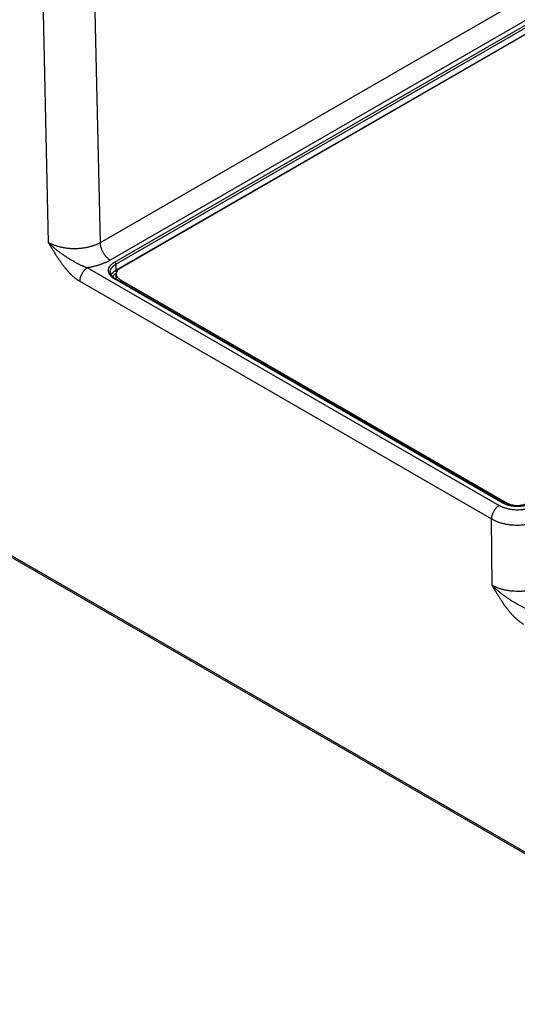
# Model space of a CAD drawing. Header units: inches. Extents: x 0 to 34, y 0 to 22.
# Tile 32 of 68: x 26.5 to 27.8, y 13.6 to 16.3. Entities that reach past the tile are written whole.
import ezdxf

# ---------------------------------------------------------------- set-up
doc = ezdxf.new("R2010")
doc.units = ezdxf.units.IN
doc.header["$LTSCALE"] = 1.87
doc.header["$MEASUREMENT"] = 0
doc.layers.get('0').update_dxf_attribs({"linetype": 'CONTINUOUS'})

msp = doc.modelspace()

# ---------------------------------------------------------------- linework, layer by layer
at = {"color": 7, "linetype": 'CONTINUOUS'}
for p, q in [((28.9658, 16.9854), (26.6713, 15.6606)), ((28.9936, 16.9378), (26.6992, 15.613)), ((26.7107, 15.6075), (29.0031, 16.9311)), ((26.7142, 15.6016), (29.0066, 16.9252)), ((26.7144, 15.5852), (29.0068, 16.9088)), ((29.0149, 16.9123), (26.727, 15.5913)), ((26.5049, 16.7681), (26.5298, 15.6615)), ((26.6463, 16.7688), (26.6713, 15.6606)), ((23.7448, 16.3549), (28.5432, 13.5844)), ((23.7479, 16.3481), (28.5463, 13.5776)), ((26.7142, 15.6016), (26.7144, 15.5852)), ((26.637, 15.5922), (27.7627, 14.9422)), ((26.7154, 15.5607), (26.7154, 15.5752)), ((26.6158, 15.5552), (27.7415, 14.9053)), ((27.7726, 14.9486), (26.7107, 15.5618)), ((27.7751, 14.9489), (26.7131, 15.562)), ((26.727, 15.5592), (27.7844, 14.9486)), ((26.727, 15.5592), (26.727, 15.554)), ((27.7844, 14.9486), (27.7844, 14.9446)), ((27.7429, 14.7239), (27.7415, 14.9053))]:
    msp.add_line(p, q, dxfattribs=at)
for points, knots in [([(26.6713, 15.6606), (26.669, 15.6593), (26.6653, 15.6574), (26.6602, 15.6551), (26.6562, 15.6535), (26.652, 15.652), (26.6463, 15.6501), (26.6388, 15.6482), (26.6296, 15.6463), (26.6201, 15.645), (26.6104, 15.6442), (26.6006, 15.644), (26.5908, 15.6443), (26.5811, 15.6452), (26.5716, 15.6467), (26.5638, 15.6483), (26.5578, 15.6499), (26.5534, 15.6512), (26.5492, 15.6526), (26.545, 15.6542), (26.541, 15.6558), (26.5371, 15.6576), (26.5334, 15.6595), (26.531, 15.6608), (26.5298, 15.6615)], [0, 0, 0, 0, 0.055727, 0.084549, 0.113969, 0.143956, 0.174476, 0.23695, 0.301062, 0.366436, 0.432675, 0.49936, 0.566067, 0.63237, 0.697852, 0.76211, 0.793665, 0.824776, 0.855402, 0.885502, 0.915043, 0.94399, 0.972318, 1, 1, 1, 1]), ([(26.5298, 15.6615), (26.5302, 15.6608), (26.531, 15.6596), (26.5319, 15.6579), (26.5327, 15.6567), (26.5334, 15.6554), (26.5344, 15.6538), (26.5355, 15.6518), (26.5367, 15.6499), (26.5378, 15.648), (26.5393, 15.6454), (26.5412, 15.6422), (26.5436, 15.6383), (26.5459, 15.6345), (26.549, 15.6294), (26.553, 15.6231), (26.5579, 15.6156), (26.563, 15.6083), (26.5682, 15.6011), (26.5736, 15.5941), (26.5791, 15.5873), (26.5849, 15.5809), (26.5898, 15.5758), (26.5939, 15.5719), (26.5969, 15.5691), (26.6, 15.5664), (26.6031, 15.5639), (26.6062, 15.5615), (26.6094, 15.5592), (26.6126, 15.5572), (26.6147, 15.5559), (26.6158, 15.5552)], [0, 0, 0, 0, 0.016248, 0.032497, 0.040622, 0.048747, 0.064996, 0.081244, 0.097493, 0.113742, 0.12999, 0.162487, 0.19498, 0.227469, 0.259951, 0.324874, 0.389699, 0.454353, 0.518733, 0.582703, 0.646091, 0.708685, 0.770237, 0.800536, 0.830466, 0.859986, 0.889056, 0.917632, 0.945676, 0.973145, 1, 1, 1, 1]), ([(26.5299, 15.6615), (26.5308, 15.6605), (26.5326, 15.6587), (26.5354, 15.6559), (26.5383, 15.6532), (26.5412, 15.6506), (26.5442, 15.6479), (26.5472, 15.6453), (26.5503, 15.6428), (26.5545, 15.6394), (26.5599, 15.6353), (26.5664, 15.6306), (26.5731, 15.626), (26.5799, 15.6215), (26.5869, 15.6171), (26.5927, 15.6136), (26.5974, 15.6109), (26.6009, 15.6089), (26.6045, 15.6069), (26.6075, 15.6053), (26.6099, 15.6041), (26.6123, 15.6028), (26.6153, 15.6013), (26.6189, 15.5996), (26.6219, 15.5982), (26.6243, 15.5971), (26.6267, 15.5961), (26.6297, 15.5948), (26.6334, 15.5934), (26.6358, 15.5926), (26.637, 15.5922)], [0, 0, 0, 0, 0.030487, 0.061081, 0.091807, 0.12266, 0.153634, 0.18472, 0.215909, 0.247195, 0.310019, 0.373128, 0.436448, 0.499914, 0.563456, 0.627003, 0.658753, 0.69047, 0.722139, 0.753741, 0.76951, 0.785253, 0.816647, 0.847887, 0.878932, 0.894366, 0.90973, 0.940223, 0.970341, 1, 1, 1, 1]), ([(26.6713, 15.6606), (26.6713, 15.6596), (26.6715, 15.6574), (26.6719, 15.654), (26.6726, 15.6506), (26.6736, 15.6472), (26.6747, 15.6437), (26.6762, 15.6402), (26.6778, 15.6368), (26.6796, 15.6334), (26.6816, 15.6302), (26.6838, 15.6271), (26.6861, 15.6242), (26.6886, 15.6215), (26.6911, 15.619), (26.6937, 15.6167), (26.6964, 15.6147), (26.6982, 15.6135), (26.6992, 15.613)], [0, 0, 0, 0, 0.056204, 0.114845, 0.175679, 0.238408, 0.302695, 0.368168, 0.434431, 0.501074, 0.56768, 0.633832, 0.699121, 0.763156, 0.82557, 0.886031, 0.944252, 1, 1, 1, 1]), ([(26.6992, 15.613), (26.6981, 15.6124), (26.6959, 15.6111), (26.6925, 15.6094), (26.6891, 15.6077), (26.6843, 15.6055), (26.6781, 15.6029), (26.6704, 15.6002), (26.6624, 15.5977), (26.6541, 15.5955), (26.6471, 15.594), (26.6413, 15.5929), (26.6384, 15.5924), (26.637, 15.5922)], [0, 0, 0, 0, 0.056713, 0.11432, 0.172804, 0.232149, 0.353305, 0.477564, 0.604667, 0.734322, 0.866209, 0.932889, 1, 1, 1, 1]), ([(26.7107, 15.5618), (26.7094, 15.5625), (26.7076, 15.5637), (26.7053, 15.5653), (26.7032, 15.5671), (26.7013, 15.5689), (26.6997, 15.5708), (26.6985, 15.5722), (26.6975, 15.5737), (26.6967, 15.5752), (26.6959, 15.5768), (26.6953, 15.5783), (26.6949, 15.5799), (26.6945, 15.5815), (26.6943, 15.5831), (26.6943, 15.5846), (26.6943, 15.5862), (26.6945, 15.5878), (26.6949, 15.5894), (26.6953, 15.591), (26.6959, 15.5925), (26.6967, 15.5941), (26.6975, 15.5956), (26.6985, 15.597), (26.6997, 15.5985), (26.7013, 15.6004), (26.7032, 15.6022), (26.7053, 15.6039), (26.7076, 15.6056), (26.7094, 15.6068), (26.7107, 15.6075)], [0, 0, 0, 0, 0.074268, 0.10997, 0.144705, 0.211286, 0.243204, 0.274248, 0.30447, 0.333936, 0.362724, 0.390922, 0.418633, 0.445968, 0.473049, 0.5, 0.526951, 0.554032, 0.581367, 0.609078, 0.637276, 0.666064, 0.695529, 0.725752, 0.756796, 0.788714, 0.855295, 0.89003, 0.925732, 1, 1, 1, 1]), ([(26.6992, 15.5803), (26.6992, 15.5808), (26.6992, 15.5818), (26.6994, 15.5833), (26.6997, 15.5847), (26.7001, 15.5862), (26.7006, 15.5876), (26.7013, 15.5891), (26.7021, 15.5905), (26.7033, 15.5923), (26.7047, 15.5941), (26.7064, 15.5958), (26.7077, 15.597), (26.7092, 15.5982), (26.7113, 15.5998), (26.713, 15.6009), (26.7142, 15.6016)], [0, 0, 0, 0, 0.053995, 0.108191, 0.162851, 0.218227, 0.274553, 0.332044, 0.390889, 0.451254, 0.577004, 0.642649, 0.71021, 0.779723, 0.851204, 1, 1, 1, 1]), ([(26.7107, 15.6075), (26.7109, 15.6074), (26.7114, 15.6071), (26.712, 15.6065), (26.7126, 15.6057), (26.7131, 15.605), (26.7136, 15.6041), (26.7139, 15.6033), (26.7141, 15.6024), (26.7142, 15.6018), (26.7142, 15.6016)], [0, 0, 0, 0, 0.113944, 0.236816, 0.36615, 0.498923, 0.631846, 0.761616, 0.885178, 1, 1, 1, 1]), ([(26.637, 15.5922), (26.6363, 15.5918), (26.6348, 15.5909), (26.6328, 15.5893), (26.6307, 15.5876), (26.6288, 15.5856), (26.6269, 15.5835), (26.6251, 15.5812), (26.6234, 15.5788), (26.6219, 15.5763), (26.6205, 15.5737), (26.6193, 15.571), (26.6182, 15.5683), (26.6173, 15.5656), (26.6166, 15.5629), (26.6161, 15.5603), (26.6158, 15.5578), (26.6158, 15.5561), (26.6158, 15.5552)], [0, 0, 0, 0, 0.055886, 0.11429, 0.174967, 0.237617, 0.301895, 0.367418, 0.433779, 0.500553, 0.567308, 0.633611, 0.699039, 0.763186, 0.825675, 0.88616, 0.944348, 1, 1, 1, 1]), ([(26.6992, 15.5803), (26.6992, 15.5799), (26.6993, 15.5792), (26.6994, 15.578), (26.6997, 15.5768), (26.7001, 15.5756), (26.7006, 15.5745), (26.7012, 15.5733), (26.7019, 15.5721), (26.703, 15.5705), (26.7043, 15.5689), (26.7058, 15.5674), (26.7071, 15.5662), (26.7084, 15.5651), (26.7104, 15.5637), (26.712, 15.5627), (26.7131, 15.562)], [0, 0, 0, 0, 0.04843, 0.097439, 0.14745, 0.198865, 0.252028, 0.30723, 0.364706, 0.424637, 0.552277, 0.620177, 0.690809, 0.764157, 0.840185, 1, 1, 1, 1]), ([(26.7015, 15.5726), (26.7018, 15.5732), (26.7025, 15.5744), (26.7037, 15.5761), (26.7051, 15.5778), (26.7066, 15.5794), (26.7083, 15.581), (26.7102, 15.5825), (26.7122, 15.5839), (26.7137, 15.5848), (26.7144, 15.5852)], [0, 0, 0, 0, 0.110332, 0.224313, 0.342334, 0.464684, 0.591557, 0.723062, 0.859225, 1, 1, 1, 1]), ([(26.706, 15.5672), (26.7062, 15.5677), (26.7067, 15.5687), (26.7076, 15.5702), (26.7086, 15.5716), (26.7102, 15.5734), (26.712, 15.5751), (26.7141, 15.5768), (26.7151, 15.5775), (26.7157, 15.5779)], [0, 0, 0, 0, 0.111811, 0.22683, 0.345434, 0.467923, 0.725241, 0.860439, 1, 1, 1, 1]), ([(26.7165, 15.5804), (26.7163, 15.5806), (26.716, 15.5809), (26.7156, 15.5815), (26.7153, 15.5821), (26.715, 15.5827), (26.7147, 15.5833), (26.7146, 15.584), (26.7144, 15.5846), (26.7144, 15.585), (26.7144, 15.5852)], [0, 0, 0, 0, 0.127151, 0.257092, 0.388101, 0.518414, 0.646296, 0.770112, 0.888409, 1, 1, 1, 1]), ([(26.727, 15.5913), (26.7261, 15.5908), (26.7244, 15.5897), (26.7221, 15.5879), (26.7201, 15.586), (26.7184, 15.584), (26.7173, 15.5822), (26.7166, 15.5808), (26.7162, 15.5797), (26.7159, 15.5786), (26.7156, 15.5775), (26.7155, 15.5763), (26.7154, 15.5756), (26.7154, 15.5752)], [0, 0, 0, 0, 0.148563, 0.289417, 0.422602, 0.548488, 0.667814, 0.725399, 0.781805, 0.837237, 0.891918, 0.946088, 1, 1, 1, 1]), ([(26.7154, 15.5752), (26.7154, 15.5749), (26.7155, 15.5741), (26.7156, 15.573), (26.7159, 15.5719), (26.7162, 15.5708), (26.7166, 15.5697), (26.7173, 15.5682), (26.7184, 15.5665), (26.7201, 15.5644), (26.7221, 15.5625), (26.7244, 15.5607), (26.7261, 15.5597), (26.727, 15.5592)], [0, 0, 0, 0, 0.053912, 0.108082, 0.162763, 0.218195, 0.274601, 0.332186, 0.451512, 0.577398, 0.710583, 0.851437, 1, 1, 1, 1]), ([(26.7107, 15.5618), (26.7108, 15.5618), (26.711, 15.562), (26.7114, 15.5621), (26.7117, 15.5622), (26.712, 15.5622), (26.7123, 15.5623), (26.7126, 15.5622), (26.7129, 15.5621), (26.7131, 15.5621), (26.7131, 15.562)], [0, 0, 0, 0, 0.148609, 0.289504, 0.422729, 0.548649, 0.668006, 0.781943, 0.89199, 1, 1, 1, 1]), ([(27.7726, 14.9486), (27.7727, 14.9487), (27.7729, 14.9488), (27.7733, 14.949), (27.7736, 14.9491), (27.7739, 14.9491), (27.7742, 14.9491), (27.7745, 14.9491), (27.7748, 14.949), (27.775, 14.9489), (27.7751, 14.9489)], [0, 0, 0, 0, 0.148609, 0.289504, 0.422729, 0.548649, 0.668006, 0.781943, 0.89199, 1, 1, 1, 1]), ([(27.8518, 14.9486), (27.8505, 14.9479), (27.8477, 14.9464), (27.8433, 14.9445), (27.8386, 14.9429), (27.8336, 14.9416), (27.8285, 14.9405), (27.8231, 14.9397), (27.8177, 14.9393), (27.8122, 14.9391), (27.8067, 14.9393), (27.8013, 14.9397), (27.796, 14.9405), (27.7908, 14.9416), (27.7858, 14.9429), (27.7811, 14.9445), (27.7767, 14.9464), (27.7739, 14.9479), (27.7726, 14.9486)], [0, 0, 0, 0, 0.055839, 0.11418, 0.174784, 0.237354, 0.301549, 0.366993, 0.433283, 0.5, 0.566717, 0.633007, 0.698451, 0.762646, 0.825216, 0.88582, 0.944161, 1, 1, 1, 1]), ([(27.7751, 14.9489), (27.7763, 14.9482), (27.7789, 14.9468), (27.783, 14.9451), (27.7874, 14.9436), (27.792, 14.9423), (27.7969, 14.9413), (27.8019, 14.9406), (27.807, 14.9402), (27.8122, 14.94), (27.8174, 14.9402), (27.8225, 14.9406), (27.8276, 14.9413), (27.8324, 14.9423), (27.8371, 14.9436), (27.8415, 14.9451), (27.8456, 14.9468), (27.8481, 14.9482), (27.8494, 14.9489)], [0, 0, 0, 0, 0.054735, 0.112462, 0.172838, 0.235477, 0.299962, 0.365852, 0.432688, 0.5, 0.567312, 0.634148, 0.700037, 0.764522, 0.827161, 0.887538, 0.945265, 1, 1, 1, 1]), ([(27.7844, 14.9486), (27.7853, 14.9481), (27.7873, 14.9471), (27.7904, 14.9457), (27.7937, 14.9446), (27.7972, 14.9437), (27.8008, 14.9429), (27.8045, 14.9424), (27.8084, 14.942), (27.8122, 14.9419), (27.8161, 14.942), (27.8199, 14.9424), (27.8236, 14.9429), (27.8273, 14.9437), (27.8308, 14.9446), (27.8341, 14.9457), (27.8372, 14.9471), (27.8391, 14.9481), (27.8401, 14.9486)], [0, 0, 0, 0, 0.055839, 0.11418, 0.174784, 0.237354, 0.301549, 0.366993, 0.433283, 0.5, 0.566717, 0.633007, 0.698451, 0.762646, 0.825216, 0.88582, 0.944161, 1, 1, 1, 1]), ([(27.7627, 14.9422), (27.762, 14.9418), (27.7606, 14.9409), (27.7585, 14.9393), (27.7565, 14.9376), (27.7545, 14.9356), (27.7526, 14.9335), (27.7508, 14.9312), (27.7492, 14.9288), (27.7476, 14.9263), (27.7462, 14.9237), (27.745, 14.921), (27.7439, 14.9183), (27.743, 14.9156), (27.7424, 14.913), (27.7419, 14.9103), (27.7416, 14.9078), (27.7415, 14.9061), (27.7415, 14.9053)], [0, 0, 0, 0, 0.055886, 0.11429, 0.174967, 0.237618, 0.301895, 0.367419, 0.433779, 0.500553, 0.567308, 0.633611, 0.699039, 0.763186, 0.825675, 0.88616, 0.944348, 1, 1, 1, 1]), ([(27.7627, 14.9422), (27.7635, 14.9417), (27.7652, 14.9408), (27.7678, 14.9395), (27.7705, 14.9383), (27.7733, 14.9372), (27.7762, 14.9361), (27.7803, 14.9348), (27.7844, 14.9337), (27.7886, 14.9327), (27.793, 14.9319), (27.7986, 14.9311), (27.8054, 14.9305), (27.8122, 14.9303), (27.8179, 14.9305), (27.8225, 14.9308), (27.8259, 14.9311), (27.8292, 14.9316), (27.8325, 14.9321), (27.8358, 14.9327), (27.839, 14.9334), (27.8421, 14.9342), (27.8452, 14.9351), (27.8482, 14.9361), (27.8511, 14.9372), (27.8539, 14.9383), (27.8566, 14.9395), (27.8592, 14.9408), (27.8609, 14.9417), (27.8617, 14.9422)], [0, 0, 0, 0, 0.027601, 0.055847, 0.084719, 0.11419, 0.144229, 0.174798, 0.237362, 0.269281, 0.30156, 0.366996, 0.43328, 0.499991, 0.566701, 0.599926, 0.632991, 0.665845, 0.698435, 0.730713, 0.762631, 0.794143, 0.825204, 0.855772, 0.88581, 0.915282, 0.944154, 0.972399, 1, 1, 1, 1]), ([(27.7415, 14.9053), (27.7427, 14.9046), (27.7451, 14.9033), (27.7488, 14.9014), (27.7527, 14.8997), (27.7567, 14.8981), (27.7608, 14.8965), (27.7666, 14.8947), (27.774, 14.8927), (27.7832, 14.8908), (27.7927, 14.8894), (27.8024, 14.8886), (27.8122, 14.8883), (27.822, 14.8886), (27.8317, 14.8895), (27.8412, 14.8908), (27.8504, 14.8928), (27.8579, 14.8948), (27.8636, 14.8967), (27.8678, 14.8982), (27.8718, 14.8999), (27.8769, 14.9022), (27.8806, 14.9041), (27.8829, 14.9055)], [0, 0, 0, 0, 0.027592, 0.055832, 0.084698, 0.11416, 0.144188, 0.174746, 0.237288, 0.301455, 0.366873, 0.43314, 0.499839, 0.566543, 0.632828, 0.698274, 0.76248, 0.825071, 0.855657, 0.885715, 0.915209, 0.944108, 1, 1, 1, 1]), ([(27.8843, 14.7236), (27.8819, 14.7222), (27.8783, 14.7203), (27.8732, 14.718), (27.8691, 14.7164), (27.865, 14.7149), (27.8593, 14.7131), (27.8518, 14.7111), (27.8426, 14.7092), (27.8331, 14.7078), (27.8234, 14.707), (27.8136, 14.7068), (27.8038, 14.7071), (27.7941, 14.7079), (27.7846, 14.7093), (27.7769, 14.7109), (27.7709, 14.7124), (27.7665, 14.7137), (27.7622, 14.7151), (27.758, 14.7166), (27.754, 14.7183), (27.7502, 14.72), (27.7464, 14.7219), (27.744, 14.7232), (27.7429, 14.7239)], [0, 0, 0, 0, 0.055762, 0.084606, 0.114051, 0.144066, 0.174615, 0.237151, 0.301324, 0.366757, 0.433048, 0.499774, 0.566509, 0.632822, 0.698292, 0.762517, 0.794046, 0.825124, 0.85571, 0.885763, 0.91525, 0.944136, 0.972394, 1, 1, 1, 1]), ([(27.7429, 14.7239), (27.7438, 14.7229), (27.7452, 14.7215), (27.747, 14.7197), (27.7485, 14.7183), (27.7499, 14.717), (27.7518, 14.7152), (27.7543, 14.7129), (27.7572, 14.7103), (27.7603, 14.7077), (27.7634, 14.7052), (27.7665, 14.7026), (27.7697, 14.7002), (27.7729, 14.6977), (27.7762, 14.6953), (27.7795, 14.693), (27.7828, 14.6906), (27.7862, 14.6883), (27.7896, 14.6861), (27.793, 14.6839), (27.7964, 14.6817), (27.801, 14.6788), (27.8057, 14.676), (27.8104, 14.6733), (27.814, 14.6713), (27.8175, 14.6693), (27.8211, 14.6674), (27.8247, 14.6655), (27.8283, 14.6637), (27.8319, 14.6619), (27.8355, 14.6603), (27.8391, 14.6587), (27.8428, 14.6572), (27.8464, 14.6558), (27.8488, 14.655), (27.85, 14.6546)], [0, 0, 0, 0, 0.030488, 0.045767, 0.061079, 0.076426, 0.091806, 0.122659, 0.153632, 0.184718, 0.215908, 0.247193, 0.278566, 0.310019, 0.341543, 0.373128, 0.404767, 0.43645, 0.46817, 0.499917, 0.531683, 0.56346, 0.627006, 0.658756, 0.690474, 0.722143, 0.753745, 0.785256, 0.81665, 0.847891, 0.878935, 0.909732, 0.940225, 0.970342, 1, 1, 1, 1]), ([(27.7429, 14.7239), (27.7433, 14.7232), (27.744, 14.7219), (27.745, 14.7203), (27.7457, 14.719), (27.7465, 14.7177), (27.7474, 14.7161), (27.7486, 14.7142), (27.7501, 14.7116), (27.752, 14.7084), (27.7543, 14.7045), (27.7566, 14.7007), (27.7589, 14.6969), (27.7621, 14.6918), (27.7661, 14.6855), (27.771, 14.678), (27.776, 14.6706), (27.7812, 14.6634), (27.7866, 14.6564), (27.7922, 14.6497), (27.7979, 14.6432), (27.8028, 14.6381), (27.8069, 14.6343), (27.8109, 14.6306), (27.815, 14.6271), (27.8193, 14.6239), (27.8224, 14.6216), (27.8256, 14.6195), (27.8277, 14.6182), (27.8288, 14.6176)], [0, 0, 0, 0, 0.016248, 0.032497, 0.040622, 0.048747, 0.064995, 0.081244, 0.097493, 0.12999, 0.162486, 0.19498, 0.227469, 0.25995, 0.324873, 0.389698, 0.454353, 0.518734, 0.582705, 0.646094, 0.708689, 0.770241, 0.800541, 0.830471, 0.889055, 0.917632, 0.945676, 0.973145, 1, 1, 1, 1])]:
    msp.add_open_spline(points, degree=3, knots=knots, dxfattribs=at)

doc.saveas('drawing.dxf')
